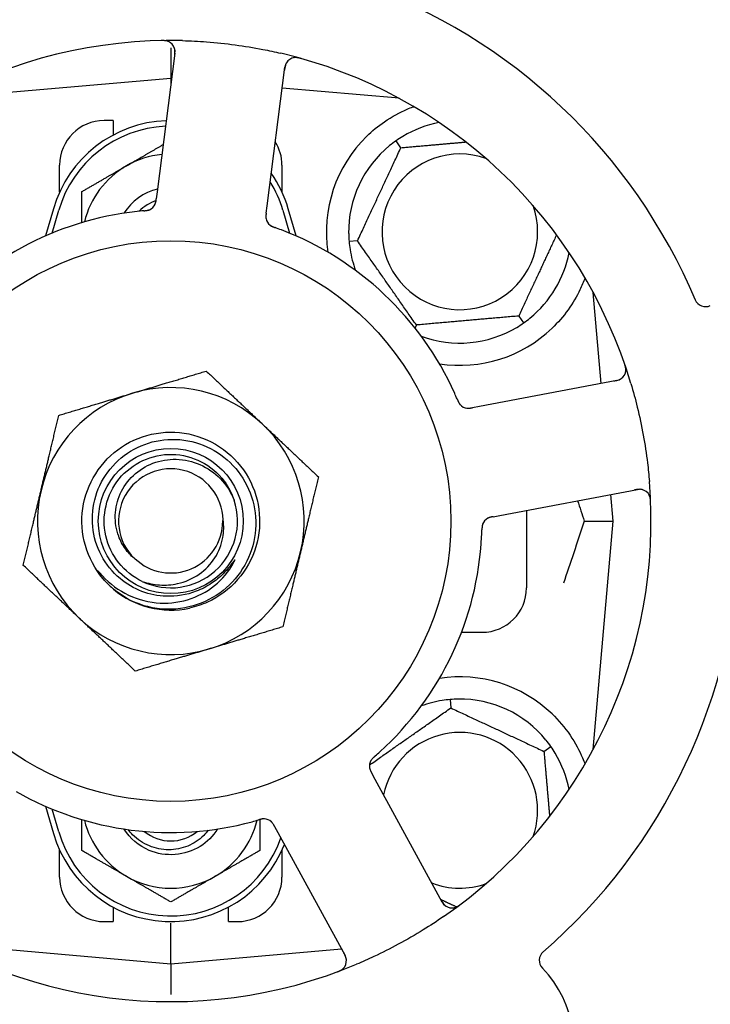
# Model space of a CAD drawing. Header units: inches. Extents: x 18 to 846, y -44 to 561.
# Tile 23 of 256: x 84.09 to 86.03, y 157.18 to 159.94. Entities that reach past the tile are written whole.
import ezdxf

# ---------------------------------------------------------------- set-up
doc = ezdxf.new("R2010")
doc.units = ezdxf.units.IN
doc.header["$LTSCALE"] = 24
doc.header["$MEASUREMENT"] = 0
doc.layers.add('Dimension (ANSI)', color=7, linetype='Continuous', lineweight=25)
doc.layers.add('Visible (ANSI)', color=7, linetype='Continuous', lineweight=30)
doc.styles.add('Note Text (ANSI)', font='tahoma.ttf')
doc.dimstyles.new('SB Fraction-16 (ANSI)', dxfattribs={"dimscale": 24, "dimtxt": 0.125, "dimasz": 0.098425, "dimexe": 0.125, "dimexo": 0.0625, "dimgap": 0.031496, "dimtad": 0, "dimtih": 1, "dimtoh": 1, "dimdec": 4, "dimrnd": 1e-08, "dimzin": 0, "dimdsep": 46, "dimlunit": 5, "dimtxsty": 'Note Text (ANSI)', "dimcen": 0.09, "dimdle": 0.393701, "dimclrd": 256, "dimclre": 256, "dimclrt": 256, "dimadec": 0, "dimazin": 3, "dimtfac": 0.96, "dimtofl": 0, "dimtmove": 0, "dimatfit": 3, "dimfxl": 1, "dimfrac": 2, "dimtolj": 1, "dimtzin": 12, "dimlwd": -1, "dimlwe": -1, "dimarcsym": 0})

# ---------------------------------------------------------------- blocks, each defined once
blk = doc.blocks.new('*D15')
at = {"layer": 'Defpoints', "color": 0, "transparency": 16777216}
for p in [(121.8191, 380.5815), (46.5863, 92.8698), (88.6941, 92.8698)]:
    blk.add_point(p, dxfattribs=at)
at = {"layer": 'Dimension (ANSI)', "transparency": 16777216}
for p, q in [((120.3191, 380.5815), (43.5863, 380.5815)), ((46.5863, 378.2193), (46.5863, 242.3754)), ((46.5863, 95.232), (46.5863, 237.0759)), ((87.1941, 92.8698), (43.5863, 92.8698))]:
    blk.add_line(p, q, dxfattribs=at)
for points in [[(46.1926, 378.2193), (46.98, 378.2193), (46.5863, 380.5815)], [(46.1926, 95.232), (46.98, 95.232), (46.5863, 92.8698)]]:
    blk.add_solid(points, dxfattribs=at)
at = {"layer": 'Dimension (ANSI)', "transparency": 16777216, "insert": (37.4463, 241.6195), "char_height": 3, "attachment_point": 1, "style": 'Note Text (ANSI)'}
blk.add_mtext('\\A1;287 11/16', dxfattribs=at)

msp = doc.modelspace()

# ---------------------------------------------------------------- linework, layer by layer
at = {"layer": 'Visible (ANSI)'}
for p, q in [((84.52663, 159.85004), (84.47658, 159.46023)), ((84.51486, 159.86515), (84.51486, 159.77916)), ((84.78554, 159.42056), (84.83559, 159.81037)), ((84.51486, 159.77916), (83.87288, 159.72299)), ((84.51486, 159.77916), (84.51486, 159.7584)), ((84.5175, 159.77893), (84.51486, 159.77916)), ((85.15685, 159.72299), (84.82807, 159.75176)), ((85.15361, 159.72474), (85.15361, 159.72328)), ((84.35236, 159.66041), (84.32736, 159.66041)), ((84.35236, 159.66041), (84.35236, 159.61957)), ((85.16178, 159.58438), (85.14812, 159.60389)), ((84.20236, 159.45986), (84.20236, 159.53541)), ((84.82736, 159.53541), (84.82736, 159.45986)), ((84.47658, 159.46023), (84.47404, 159.44049)), ((84.18486, 159.41291), (84.16253, 159.33634)), ((84.18111, 159.34426), (84.19986, 159.40853)), ((84.78301, 159.40085), (84.78554, 159.42056)), ((84.82986, 159.40853), (84.84861, 159.34426)), ((84.86719, 159.33634), (84.84486, 159.41291)), ((85.03978, 159.32275), (85.01605, 159.32067)), ((85.72478, 158.92216), (85.70244, 159.17739)), ((85.49294, 159.11144), (85.5066, 159.09192)), ((85.20536, 159.08628), (85.20143, 159.07785)), ((85.76878, 158.93046), (85.38259, 158.8576)), ((85.38259, 158.8576), (85.36303, 158.85392)), ((85.44033, 158.5515), (85.82653, 158.62436)), ((85.75861, 158.53541), (85.75206, 158.61031)), ((85.42081, 158.54782), (85.44033, 158.5515)), ((85.51486, 158.56556), (85.51486, 158.34791)), ((85.67714, 158.53541), (85.75861, 158.53541)), ((85.70244, 157.89342), (85.75861, 158.53541)), ((85.33215, 158.22291), (85.38986, 158.22291)), ((85.30013, 158.03422), (85.3022, 158.01049)), ((85.56383, 157.88849), (85.58335, 157.90215)), ((85.08943, 157.80972), (85.07988, 157.82717)), ((85.27806, 157.46493), (85.08943, 157.80972)), ((84.16253, 157.73448), (84.18486, 157.65791)), ((84.19986, 157.66228), (84.18111, 157.72656)), ((84.80662, 157.67764), (84.81616, 157.66021)), ((84.81616, 157.66021), (85.00479, 157.31542)), ((84.20236, 157.53541), (84.20236, 157.61095)), ((84.82736, 157.61095), (84.82736, 157.53541)), ((84.35236, 157.45124), (84.35236, 157.41041)), ((84.67736, 157.41041), (84.67736, 157.45124)), ((84.32736, 157.41041), (84.35236, 157.41041)), ((84.67736, 157.41041), (84.70236, 157.41041)), ((84.51486, 157.29166), (84.51486, 157.40624)), ((83.87288, 157.34783), (84.51486, 157.29166)), ((84.51486, 157.29166), (84.99482, 157.33365)), ((84.51486, 157.29166), (84.51486, 157.20567))]:
    msp.add_line(p, q, dxfattribs=at)
for radius in [0.7875, 0.20385]:
    msp.add_circle((84.51486, 158.53541), radius, dxfattribs=at)
for centre, radius, start, end in [((84.51486, 158.53541), 1.6, 94.81714, 142.5497), ((84.51486, 158.53541), 1.6, 22.81714, 70.5497), ((84.51486, 158.53541), 1.35, 88.62287, 148.74397), ((84.49563, 159.85402), 0.03125, 352.68342, 90.83549), ((84.51486, 158.53541), 1.35, 16.62287, 76.74397), ((84.86659, 159.80639), 0.03125, 74.53135, 172.68342), ((84.51486, 159.31666), 0.34375, 92.10255, 163.7398), ((84.32736, 159.53541), 0.125, 90, 180), ((85.32736, 159.34791), 0.3125, 100.71622, 120.84193), ((84.51486, 159.31666), 0.32812, 92.55546, 163.7398), ((84.70236, 159.53541), 0.125, 0, 31.69426), ((85.32736, 159.34791), 0.375, 134.27762, 188.78707), ((85.32736, 159.34791), 0.3125, 129.15807, 180.84193), ((85.32736, 159.34791), 0.21875, 70.34111, 19.65889), ((84.51486, 159.31666), 0.25, 95.68783, 120), ((84.51486, 159.31666), 0.25, 120, 166.26096), ((84.51486, 159.31666), 0.34375, 16.2602, 34.73634), ((84.51486, 159.31666), 0.32812, 16.2602, 31.61609), ((84.51486, 159.31666), 0.15607, 103.81163, 147.53073), ((84.51486, 159.31666), 0.126, 109.2275, 134.92348), ((84.51486, 158.53541), 0.875, 96.19111, 141.17573), ((84.44231, 159.43875), 0.03125, 293.46904, 335.46837), ((84.81327, 159.39112), 0.03125, 190.67765, 232.13682), ((84.51486, 158.53541), 0.875, 24.19111, 69.17573), ((85.32736, 159.34791), 0.3125, 189.15807, 200.27972), ((85.32736, 159.34791), 0.3125, 309.15807, 349.28378), ((86.01805, 159.16897), 0.03125, 202.85452, 295.80207), ((85.32736, 159.34791), 0.3125, 249.72028, 300.84193), ((85.32736, 159.34791), 0.375, 261.21293, 313.75453), ((85.76299, 158.96117), 0.03125, 280.68342, 18.83549), ((84.51486, 158.53541), 0.375, 46.68342, 106.68342), ((84.51486, 158.53541), 0.375, 106.68342, 166.68342), ((85.35157, 158.88355), 0.03125, 221.46904, 263.46837), ((84.51486, 158.53541), 0.375, 346.68342, 46.68342), ((84.51486, 158.53541), 0.14696, 1.25861, 225.29572), ((84.51486, 158.53541), 1.35, 304.62287, 4.74397), ((84.51486, 158.53541), 0.375, 166.68342, 226.68342), ((85.83232, 158.59365), 0.03125, 2.53135, 100.68342), ((84.51486, 158.53541), 0.1875, 244.71096, 18.15663), ((85.4209, 158.51604), 0.03125, 118.67765, 160.13682), ((84.51486, 158.53541), 0.14583, 226.55117, 0.00317), ((84.51486, 158.53541), 0.875, 312.19111, 357.17573), ((84.51486, 158.53541), 1.6, 310.81714, 358.5497), ((84.51486, 158.53541), 0.375, 286.68342, 346.68342), ((84.51486, 158.53541), 0.25, 226.19222, 229.96044), ((84.51486, 158.53541), 0.25, 229.96044, 282.10596), ((85.38986, 158.34791), 0.125, 270, 0), ((84.51486, 158.53541), 0.375, 226.68342, 286.68342), ((85.32736, 157.72291), 0.375, 46.24547, 98.78707), ((85.32736, 157.72291), 0.3125, 99.15807, 110.27972), ((85.32736, 157.72291), 0.3125, 39.15807, 90.84193), ((85.32736, 157.72291), 0.21875, 340.34111, 168.47873), ((85.32736, 157.72291), 0.3125, 10.71622, 30.84193), ((85.10453, 157.84723), 0.03125, 149.46904, 191.46837), ((84.51486, 158.53541), 0.875, 240.19111, 285.17573), ((84.51486, 157.75416), 0.25, 193.73904, 240), ((84.51486, 157.75416), 0.25, 300, 346.26096), ((84.77642, 157.66772), 0.03125, 46.67765, 88.13682), ((84.51486, 157.75416), 0.34375, 196.2602, 338.3076), ((84.51486, 157.75416), 0.32812, 196.2602, 340.60541), ((84.51486, 157.75416), 0.11727, 230.56429, 309.43571), ((84.32736, 157.53541), 0.125, 180, 270), ((84.51486, 157.75416), 0.25, 240, 300), ((84.70236, 157.53541), 0.125, 270, 0), ((85.32736, 157.72291), 0.21875, 248.88811, 289.65889), ((85.30548, 157.47993), 0.03125, 208.68342, 306.83549), ((84.51486, 158.53541), 1.35, 232.62287, 292.74397), ((84.97737, 157.30043), 0.03125, 290.53135, 28.68342), ((85.58193, 157.30158), 0.03125, 130.85452, 223.80207), ((85.32481, 157.05499), 0.325, 193.56477, 43.80207)]:
    msp.add_arc(centre, radius, start, end, dxfattribs=at)
for points, knots in [([(84.50881, 159.88235), (84.50855, 159.88247), (84.50822, 159.88261), (84.5071, 159.88306), (84.50622, 159.88336), (84.5042, 159.88394), (84.50297, 159.88423), (84.5008, 159.88458), (84.50011, 159.88468), (84.49836, 159.88489), (84.49726, 159.88498), (84.49493, 159.88513), (84.49367, 159.88517), (84.49171, 159.88519), (84.49097, 159.88519), (84.48951, 159.88517), (84.48881, 159.88516), (84.48809, 159.88514)], [0.051298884, 0.051298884, 0.051298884, 0.051298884, 0.057269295, 0.057269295, 0.06978556, 0.06978556, 0.08363266, 0.08363266, 0.08945843, 0.08945843, 0.097820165, 0.097820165, 0.107290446, 0.107290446, 0.113094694, 0.113094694, 0.118968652, 0.118968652, 0.118968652, 0.118968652]), ([(84.54731, 159.88502), (84.57023, 159.88447), (84.59299, 159.88334), (84.64233, 159.87964), (84.6692, 159.87683), (84.72215, 159.86966), (84.74793, 159.8654), (84.79052, 159.85708), (84.80748, 159.85343), (84.82442, 159.84944)], [-0.73118965, -0.73118965, -0.73118965, -0.73118965, -0.55244576, -0.55244576, -0.34137939, -0.34137939, -0.13566771, -0.13566771, 0, 0, 0, 0]), ([(84.52559, 159.842), (84.52571, 159.84293), (84.52584, 159.84387), (84.52627, 159.84753), (84.52651, 159.85025), (84.52662, 159.8548), (84.52654, 159.85674), (84.52619, 159.85992), (84.52592, 159.86134), (84.52536, 159.86355), (84.5251, 159.86437), (84.5248, 159.86522), (84.52474, 159.86539), (84.52468, 159.86555)], [0, 0, 0, 0, 0.007248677, 0.007248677, 0.028564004, 0.028564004, 0.047482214, 0.047482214, 0.065361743, 0.065361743, 0.076705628, 0.076705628, 0.079955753, 0.079955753, 0.079955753, 0.079955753]), ([(84.84134, 159.82481), (84.84117, 159.82457), (84.84097, 159.82426), (84.83999, 159.82276), (84.83915, 159.82121), (84.8379, 159.8183), (84.83739, 159.81687), (84.83633, 159.81315), (84.83581, 159.81075), (84.83523, 159.80724), (84.83507, 159.8062), (84.8348, 159.80422), (84.83468, 159.80326), (84.83456, 159.80231)], [0.058736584, 0.058736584, 0.058736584, 0.058736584, 0.064782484, 0.064782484, 0.086145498, 0.086145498, 0.103238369, 0.103238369, 0.123434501, 0.123434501, 0.131598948, 0.131598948, 0.13893919, 0.13893919, 0.13893919, 0.13893919]), ([(84.88173, 159.8346), (84.88112, 159.83477), (84.88053, 159.83494), (84.87891, 159.83539), (84.87787, 159.83566), (84.87593, 159.83613), (84.87503, 159.83633), (84.8727, 159.83679), (84.87125, 159.83703), (84.86872, 159.83734), (84.86759, 159.83742), (84.86566, 159.8375), (84.86483, 159.83749), (84.86318, 159.83742), (84.86238, 159.83734), (84.86149, 159.83722), (84.8613, 159.83719), (84.86114, 159.83716)], [0, 0, 0, 0, 0.005149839, 0.005149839, 0.013554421, 0.013554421, 0.020527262, 0.020527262, 0.031641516, 0.031641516, 0.041623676, 0.041623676, 0.051235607, 0.051235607, 0.06373445, 0.06373445, 0.067355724, 0.067355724, 0.067355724, 0.067355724]), ([(85.06556, 159.6164), (85.0807, 159.63116), (85.09765, 159.64508), (85.13666, 159.67185), (85.15907, 159.68375), (85.1848, 159.6948), (85.19051, 159.6971), (85.19626, 159.69925)], [0.55181372, 0.55181372, 0.55181372, 0.55181372, 0.71000954, 0.71000954, 0.90366002, 0.90366002, 0.95550669, 0.95550669, 0.95550669, 0.95550669]), ([(84.47019, 159.42462), (84.47023, 159.4247), (84.47027, 159.4248), (84.4704, 159.42507), (84.4705, 159.42527), (84.47091, 159.42619), (84.47126, 159.42706), (84.47199, 159.42921), (84.47237, 159.43058), (84.473, 159.43344), (84.47326, 159.43493), (84.47359, 159.43708), (84.47368, 159.43776), (84.47382, 159.43878), (84.47387, 159.43912), (84.47395, 159.43979), (84.474, 159.44012), (84.47404, 159.44045)], [0.038929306, 0.038929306, 0.038929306, 0.038929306, 0.040726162, 0.040726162, 0.043941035, 0.043941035, 0.054249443, 0.054249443, 0.066768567, 0.066768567, 0.078206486, 0.078206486, 0.083402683, 0.083402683, 0.086046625, 0.086046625, 0.088630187, 0.088630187, 0.088630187, 0.088630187]), ([(84.47055, 159.42535), (84.47055, 159.42535), (84.47055, 159.42536), (84.47058, 159.42542), (84.47067, 159.42562), (84.47096, 159.42625), (84.47116, 159.42675), (84.4716, 159.42789), (84.47182, 159.42852), (84.47206, 159.42934), (84.47213, 159.42955), (84.47255, 159.43108), (84.47294, 159.43287), (84.47341, 159.43578), (84.47353, 159.43665), (84.47372, 159.43801), (84.47378, 159.43849), (84.47391, 159.43945), (84.47397, 159.43996), (84.47404, 159.44045)], [0.028019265, 0.028019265, 0.028019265, 0.028019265, 0.028672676, 0.028672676, 0.033062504, 0.033062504, 0.040781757, 0.040781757, 0.051074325, 0.051074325, 0.054504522, 0.054504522, 0.075062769, 0.075062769, 0.083066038, 0.083066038, 0.087153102, 0.087153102, 0.091266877, 0.091266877, 0.091266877, 0.091266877]), ([(84.43891, 159.40711), (84.43844, 159.40707), (84.43793, 159.40702), (84.43738, 159.40697), (84.4325, 159.40654), (84.42584, 159.40589), (84.4205, 159.40531)], [0.48080563, 0.48080563, 0.48080563, 0.48080563, 0.5329828, 0.5329828, 0.5329828, 1, 1, 1, 1]), ([(84.43895, 159.40711), (84.43925, 159.40714), (84.43955, 159.40716), (84.44035, 159.40723), (84.44086, 159.40728), (84.44244, 159.40743), (84.44353, 159.40755), (84.44579, 159.40783), (84.44697, 159.40801), (84.4493, 159.40843), (84.45039, 159.40868), (84.45253, 159.40925), (84.45347, 159.40958), (84.45463, 159.41004), (84.45494, 159.41017), (84.45518, 159.41027)], [0.001596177, 0.001596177, 0.001596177, 0.001596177, 0.00393777, 0.00393777, 0.007842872, 0.007842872, 0.016055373, 0.016055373, 0.025513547, 0.025513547, 0.037191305, 0.037191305, 0.054193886, 0.054193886, 0.061558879, 0.061558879, 0.061558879, 0.061558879]), ([(84.43895, 159.40711), (84.43949, 159.40716), (84.44004, 159.4072), (84.44112, 159.4073), (84.44166, 159.40735), (84.44347, 159.40753), (84.44474, 159.40767), (84.44679, 159.40795), (84.44764, 159.40809), (84.44954, 159.40845), (84.45053, 159.40868), (84.45227, 159.40916), (84.45304, 159.40942), (84.45424, 159.40987), (84.45474, 159.41007), (84.45503, 159.4102), (84.45507, 159.41022), (84.45508, 159.41022), (84.45508, 159.41022), (84.45508, 159.41022)], [0, 0, 0, 0, 0.004180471, 0.004180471, 0.008305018, 0.008305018, 0.018114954, 0.018114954, 0.025612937, 0.025612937, 0.036850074, 0.036850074, 0.047489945, 0.047489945, 0.056089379, 0.056089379, 0.058286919, 0.058286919, 0.058652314, 0.058652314, 0.058652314, 0.058652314]), ([(84.78301, 159.40085), (84.78294, 159.40033), (84.78287, 159.3998), (84.78275, 159.39877), (84.78268, 159.39827), (84.78255, 159.39714), (84.78248, 159.39652), (84.78225, 159.3943), (84.78214, 159.39288), (84.78207, 159.39064), (84.78209, 159.38966), (84.7822, 159.38791), (84.78228, 159.38714), (84.78246, 159.38588), (84.78256, 159.38532), (84.78262, 159.385), (84.78263, 159.38496), (84.78263, 159.38496), (84.78263, 159.38496), (84.78263, 159.38496)], [0, 0, 0, 0, 0.004355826, 0.004355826, 0.008687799, 0.008687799, 0.014307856, 0.014307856, 0.029588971, 0.029588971, 0.043844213, 0.043844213, 0.054171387, 0.054171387, 0.06195455, 0.06195455, 0.063871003, 0.063871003, 0.063878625, 0.063878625, 0.063878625, 0.063878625]), ([(84.783, 159.40081), (84.78297, 159.40051), (84.78293, 159.40022), (84.78272, 159.39859), (84.78256, 159.39723), (84.78228, 159.39437), (84.78218, 159.39285), (84.78213, 159.39015), (84.78217, 159.38893), (84.78235, 159.38667), (84.78252, 159.38559), (84.78269, 159.38468), (84.78272, 159.38455), (84.78274, 159.38444)], [0, 0, 0, 0, 0.002309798, 0.002309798, 0.012623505, 0.012623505, 0.02433842, 0.02433842, 0.035397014, 0.035397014, 0.047442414, 0.047442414, 0.049661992, 0.049661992, 0.049661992, 0.049661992]), ([(84.7935, 159.36692), (84.79368, 159.36678), (84.79392, 159.36659), (84.79462, 159.36607), (84.79515, 159.3657), (84.79628, 159.36497), (84.79688, 159.36461), (84.79812, 159.36393), (84.79874, 159.36362), (84.80025, 159.36289), (84.80119, 159.36247), (84.8026, 159.36188), (84.80302, 159.36171), (84.80457, 159.3611), (84.80573, 159.36066), (84.80725, 159.36011), (84.80763, 159.35998), (84.80817, 159.35978), (84.80834, 159.35972), (84.80851, 159.35967)], [0.044252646, 0.044252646, 0.044252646, 0.044252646, 0.05067159, 0.05067159, 0.061250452, 0.061250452, 0.07105005, 0.07105005, 0.078610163, 0.078610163, 0.087196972, 0.087196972, 0.090753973, 0.090753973, 0.100050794, 0.100050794, 0.103147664, 0.103147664, 0.104517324, 0.104517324, 0.104517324, 0.104517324]), ([(84.79379, 159.36668), (84.79379, 159.36668), (84.79381, 159.36666), (84.79392, 159.36658), (84.79403, 159.36649), (84.79439, 159.36622), (84.79468, 159.36601), (84.79569, 159.3653), (84.79648, 159.3648), (84.79823, 159.36383), (84.79917, 159.36336), (84.80139, 159.36234), (84.80274, 159.36179), (84.80537, 159.36078), (84.80668, 159.36031), (84.80814, 159.35979), (84.80832, 159.35973), (84.80851, 159.35967)], [0.030853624, 0.030853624, 0.030853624, 0.030853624, 0.032941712, 0.032941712, 0.036385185, 0.036385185, 0.042347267, 0.042347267, 0.055267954, 0.055267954, 0.065838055, 0.065838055, 0.077516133, 0.077516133, 0.087897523, 0.087897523, 0.089364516, 0.089364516, 0.089364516, 0.089364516]), ([(85.67919, 159.21854), (85.67504, 159.20724), (85.67021, 159.19553), (85.65649, 159.16713), (85.64527, 159.14766), (85.61844, 159.11039), (85.60289, 159.09254), (85.5867, 159.07704)], [1.39089206, 1.39089206, 1.39089206, 1.39089206, 1.4959744, 1.4959744, 1.66977331, 1.66977331, 1.84048199, 1.84048199, 1.84048199, 1.84048199]), ([(85.79401, 158.95739), (85.79404, 158.95768), (85.79407, 158.95804), (85.79415, 158.95924), (85.79417, 158.96017), (85.7941, 158.96227), (85.79399, 158.96353), (85.79366, 158.9657), (85.79354, 158.96639), (85.79319, 158.96812), (85.79294, 158.96919), (85.79236, 158.97145), (85.79201, 158.97266), (85.79142, 158.97454), (85.79119, 158.97524), (85.79073, 158.97661), (85.7905, 158.97728), (85.79026, 158.97797)], [0.051298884, 0.051298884, 0.051298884, 0.051298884, 0.057269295, 0.057269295, 0.069785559, 0.069785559, 0.08363266, 0.08363266, 0.08945843, 0.08945843, 0.097820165, 0.097820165, 0.107290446, 0.107290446, 0.113094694, 0.113094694, 0.118968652, 0.118968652, 0.118968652, 0.118968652]), ([(85.76082, 158.92896), (85.76174, 158.92913), (85.76268, 158.92931), (85.76629, 158.93002), (85.76895, 158.93063), (85.77331, 158.93194), (85.77513, 158.93262), (85.77805, 158.93393), (85.77932, 158.93462), (85.78124, 158.93585), (85.78194, 158.93634), (85.78266, 158.93689), (85.7828, 158.93701), (85.78293, 158.93711)], [0, 0, 0, 0, 0.007248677, 0.007248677, 0.028564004, 0.028564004, 0.047482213, 0.047482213, 0.065361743, 0.065361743, 0.076705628, 0.076705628, 0.079955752, 0.079955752, 0.079955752, 0.079955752]), ([(85.80844, 158.9216), (85.815, 158.89964), (85.82096, 158.87763), (85.8327, 158.82957), (85.83832, 158.80315), (85.84787, 158.75057), (85.85177, 158.72474), (85.85703, 158.68166), (85.8588, 158.6644), (85.86024, 158.64706)], [-0.73118965, -0.73118965, -0.73118965, -0.73118965, -0.55244576, -0.55244576, -0.34137939, -0.34137939, -0.13566771, -0.13566771, 0, 0, 0, 0]), ([(85.32043, 158.87701), (85.32024, 158.87745), (85.32004, 158.87792), (85.31982, 158.87843), (85.3179, 158.88293), (85.31523, 158.88906), (85.31302, 158.89397)], [0.48080563, 0.48080563, 0.48080563, 0.48080563, 0.5329828, 0.5329828, 0.5329828, 1, 1, 1, 1]), ([(85.32044, 158.87698), (85.32056, 158.8767), (85.32067, 158.87642), (85.32099, 158.87568), (85.32119, 158.87521), (85.32182, 158.87376), (85.32227, 158.87276), (85.32324, 158.8707), (85.32378, 158.86962), (85.32489, 158.86754), (85.32547, 158.86658), (85.32668, 158.86472), (85.32728, 158.86393), (85.32807, 158.86297), (85.32829, 158.86271), (85.32846, 158.86252)], [0.001596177, 0.001596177, 0.001596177, 0.001596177, 0.00393777, 0.00393777, 0.007842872, 0.007842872, 0.016055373, 0.016055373, 0.025513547, 0.025513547, 0.037191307, 0.037191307, 0.054193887, 0.054193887, 0.061558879, 0.061558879, 0.061558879, 0.061558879]), ([(85.32044, 158.87698), (85.32065, 158.87647), (85.32087, 158.87597), (85.32129, 158.87497), (85.32151, 158.87447), (85.32223, 158.8728), (85.32276, 158.87164), (85.32367, 158.86978), (85.32406, 158.86902), (85.32499, 158.86731), (85.32551, 158.86645), (85.32651, 158.86495), (85.32699, 158.86429), (85.32779, 158.86329), (85.32814, 158.86288), (85.32835, 158.86264), (85.32838, 158.86261), (85.32839, 158.8626), (85.32839, 158.8626), (85.32839, 158.8626)], [0, 0, 0, 0, 0.004180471, 0.004180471, 0.008305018, 0.008305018, 0.018114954, 0.018114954, 0.025612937, 0.025612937, 0.036850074, 0.036850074, 0.047489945, 0.047489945, 0.056089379, 0.056089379, 0.058286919, 0.058286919, 0.058652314, 0.058652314, 0.058652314, 0.058652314]), ([(85.34675, 158.85268), (85.34684, 158.85267), (85.34694, 158.85265), (85.34724, 158.85261), (85.34746, 158.85258), (85.34846, 158.85248), (85.3494, 158.85241), (85.35166, 158.85238), (85.35309, 158.85244), (85.356, 158.85273), (85.3575, 158.85294), (85.35965, 158.85329), (85.36033, 158.85341), (85.36133, 158.8536), (85.36167, 158.85366), (85.36234, 158.85378), (85.36266, 158.85385), (85.36299, 158.85391)], [0.038929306, 0.038929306, 0.038929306, 0.038929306, 0.040726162, 0.040726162, 0.043941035, 0.043941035, 0.054249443, 0.054249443, 0.066768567, 0.066768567, 0.078206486, 0.078206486, 0.083402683, 0.083402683, 0.086046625, 0.086046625, 0.088630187, 0.088630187, 0.088630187, 0.088630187]), ([(85.34755, 158.85256), (85.34755, 158.85256), (85.34756, 158.85256), (85.34763, 158.85255), (85.34785, 158.85252), (85.34854, 158.85245), (85.34908, 158.85241), (85.3503, 158.85234), (85.35096, 158.85234), (85.35182, 158.85235), (85.35203, 158.85236), (85.35362, 158.85242), (85.35544, 158.85261), (85.35836, 158.85306), (85.35922, 158.85321), (85.36058, 158.85346), (85.36105, 158.85354), (85.362, 158.85372), (85.3625, 158.85382), (85.36299, 158.85391)], [0.028019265, 0.028019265, 0.028019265, 0.028019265, 0.028672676, 0.028672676, 0.033062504, 0.033062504, 0.040781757, 0.040781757, 0.051074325, 0.051074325, 0.054504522, 0.054504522, 0.075062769, 0.075062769, 0.083066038, 0.083066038, 0.087153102, 0.087153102, 0.091266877, 0.091266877, 0.091266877, 0.091266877]), ([(84.3418, 158.35499), (84.29114, 158.40359), (84.26248, 158.4743), (84.26503, 158.54446), (84.26757, 158.61459), (84.30124, 158.68303), (84.35526, 158.72783), (84.40925, 158.77262), (84.48271, 158.79307), (84.55208, 158.78262), (84.62307, 158.77193), (84.68856, 158.72901), (84.72669, 158.66818), (84.76442, 158.60798), (84.77473, 158.5313), (84.75423, 158.46327), (84.73375, 158.39532), (84.68288, 158.33715), (84.61826, 158.30779), (84.60194, 158.30038), (84.58481, 158.29484), (84.56728, 158.29116)], [5.2445607, 5.2445607, 5.2445607, 5.2445607, 6.086966, 6.086966, 6.086966, 6.9291128, 6.9291128, 6.9291128, 7.7710085, 7.7710085, 7.7710085, 8.6324711, 8.6324711, 8.6324711, 9.4850832, 9.4850832, 9.4850832, 10.3367446, 10.3367446, 10.3367446, 10.5518672, 10.5518672, 10.5518672, 10.5518672]), ([(84.50208, 158.32417), (84.47859, 158.32495), (84.4554, 158.32963), (84.41129, 158.34643), (84.39069, 158.3585), (84.35081, 158.39174), (84.33291, 158.41387), (84.3064, 158.46401), (84.29816, 158.49157), (84.29262, 158.5486), (84.29549, 158.57753), (84.31219, 158.63295), (84.32597, 158.65888), (84.36285, 158.70427), (84.38567, 158.72322), (84.43754, 158.75148), (84.46613, 158.76043), (84.52544, 158.76694), (84.55558, 158.76434), (84.61348, 158.74768), (84.64065, 158.73368), (84.68834, 158.69592), (84.70835, 158.67243), (84.73842, 158.61886), (84.7481, 158.58925), (84.75565, 158.52769), (84.75334, 158.49633), (84.73679, 158.43594), (84.72261, 158.40754), (84.68401, 158.3575), (84.65988, 158.33641), (84.60466, 158.30448), (84.57404, 158.29404), (84.54229, 158.28974)], [-3.5801326, -3.5801326, -3.5801326, -3.5801326, -3.4004535, -3.4004535, -3.2191752, -3.2191752, -3.0035583, -3.0035583, -2.7857358, -2.7857358, -2.5657084, -2.5657084, -2.3434763, -2.3434763, -2.1190401, -2.1190401, -1.8924003, -1.8924003, -1.6635571, -1.6635571, -1.4325112, -1.4325112, -1.1992628, -1.1992628, -0.9638125, -0.9638125, -0.7261606, -0.7261606, -0.4863077, -0.4863077, -0.244254, -0.244254, 0, 0, 0, 0]), ([(84.43476, 158.36588), (84.38348, 158.39011), (84.34444, 158.43882), (84.33196, 158.49415), (84.31948, 158.54948), (84.33382, 158.61022), (84.36973, 158.65413), (84.40557, 158.69794), (84.46211, 158.72403), (84.5187, 158.72287), (84.57539, 158.72171), (84.63091, 158.69322), (84.66491, 158.64784), (84.67714, 158.63153), (84.68648, 158.61316), (84.69276, 158.59378)], [5.153766, 5.153766, 5.153766, 5.153766, 6.061332, 6.061332, 6.061332, 6.968806, 6.968806, 6.968806, 7.8744508, 7.8744508, 7.8744508, 8.7817425, 8.7817425, 8.7817425, 9.107885, 9.107885, 9.107885, 9.107885]), ([(84.41148, 158.43096), (84.4023, 158.43876), (84.39411, 158.44766), (84.37927, 158.46834), (84.37296, 158.48022), (84.36126, 158.51166), (84.35804, 158.53175), (84.35943, 158.57261), (84.36423, 158.59297), (84.38152, 158.63126), (84.39404, 158.64873), (84.42542, 158.67834), (84.44413, 158.69004), (84.48548, 158.70589), (84.50779, 158.7097), (84.5532, 158.70861), (84.57584, 158.70351), (84.61846, 158.68479), (84.63793, 158.67114), (84.67102, 158.63679), (84.68415, 158.61628), (84.69303, 158.59384)], [-1.5503297, -1.5503297, -1.5503297, -1.5503297, -1.4577971, -1.4577971, -1.3550285, -1.3550285, -1.200467, -1.200467, -1.0416694, -1.0416694, -0.8786368, -0.8786368, -0.7113708, -0.7113708, -0.5398726, -0.5398726, -0.3641439, -0.3641439, -0.1841858, -0.1841858, 0, 0, 0, 0]), ([(85.84204, 158.62335), (85.84176, 158.62344), (85.84141, 158.62354), (85.83967, 158.624), (85.83795, 158.62433), (85.83479, 158.62461), (85.83327, 158.62466), (85.8294, 158.62452), (85.82696, 158.62427), (85.82344, 158.62374), (85.82241, 158.62357), (85.82043, 158.62321), (85.81949, 158.62303), (85.81855, 158.62286)], [0.058736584, 0.058736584, 0.058736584, 0.058736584, 0.064782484, 0.064782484, 0.086145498, 0.086145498, 0.103238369, 0.103238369, 0.123434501, 0.123434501, 0.131598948, 0.131598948, 0.13893919, 0.13893919, 0.13893919, 0.13893919]), ([(85.86384, 158.58797), (85.86381, 158.5886), (85.86379, 158.58922), (85.86371, 158.59089), (85.86365, 158.59197), (85.86349, 158.59396), (85.86341, 158.59488), (85.86313, 158.59723), (85.86291, 158.59868), (85.86242, 158.60119), (85.86215, 158.60229), (85.86162, 158.60414), (85.86136, 158.60493), (85.86078, 158.60649), (85.86046, 158.60722), (85.86007, 158.60803), (85.85998, 158.6082), (85.85991, 158.60834)], [0, 0, 0, 0, 0.005149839, 0.005149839, 0.013554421, 0.013554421, 0.020527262, 0.020527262, 0.031641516, 0.031641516, 0.041623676, 0.041623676, 0.051235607, 0.051235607, 0.06373445, 0.06373445, 0.067355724, 0.067355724, 0.067355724, 0.067355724]), ([(85.42076, 158.54781), (85.42047, 158.54776), (85.42018, 158.5477), (85.41857, 158.5474), (85.41722, 158.54713), (85.41442, 158.54651), (85.41294, 158.54614), (85.41036, 158.54535), (85.40921, 158.54494), (85.40711, 158.54406), (85.40614, 158.54357), (85.40533, 158.54313), (85.40522, 158.54306), (85.40512, 158.54301)], [0, 0, 0, 0, 0.002309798, 0.002309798, 0.012623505, 0.012623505, 0.02433842, 0.02433842, 0.035397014, 0.035397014, 0.047442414, 0.047442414, 0.049661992, 0.049661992, 0.049661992, 0.049661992]), ([(85.4208, 158.54782), (85.42029, 158.54772), (85.41976, 158.54762), (85.41875, 158.54743), (85.41825, 158.54733), (85.41714, 158.54711), (85.41652, 158.54699), (85.41434, 158.54652), (85.41296, 158.54618), (85.41081, 158.54556), (85.40988, 158.54524), (85.40825, 158.54459), (85.40754, 158.54428), (85.4064, 158.54372), (85.4059, 158.54345), (85.40561, 158.54329), (85.40558, 158.54327), (85.40558, 158.54327), (85.40558, 158.54327), (85.40558, 158.54327)], [0, 0, 0, 0, 0.004355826, 0.004355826, 0.008687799, 0.008687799, 0.014307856, 0.014307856, 0.029588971, 0.029588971, 0.043844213, 0.043844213, 0.054171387, 0.054171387, 0.06195455, 0.06195455, 0.063871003, 0.063871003, 0.063878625, 0.063878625, 0.063878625, 0.063878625]), ([(84.43476, 158.36588), (84.45049, 158.3604), (84.46688, 158.35704), (84.50026, 158.3549), (84.51709, 158.35616), (84.55544, 158.36466), (84.57624, 158.37369), (84.61226, 158.39884), (84.62734, 158.4144), (84.64995, 158.4497), (84.65758, 158.4689), (84.66415, 158.50544), (84.66438, 158.52222), (84.66178, 158.53864)], [-0.89666376, -0.89666376, -0.89666376, -0.89666376, -0.7697294, -0.7697294, -0.64162523, -0.64162523, -0.47009117, -0.47009117, -0.30597672, -0.30597672, -0.14928046, -0.14928046, -0.02134877, -0.02134877, -0.02134877, -0.02134877]), ([(85.39178, 158.52736), (85.3917, 158.52714), (85.39159, 158.52686), (85.39131, 158.52603), (85.39113, 158.52542), (85.39079, 158.52411), (85.39063, 158.52343), (85.39037, 158.52204), (85.39026, 158.52136), (85.39003, 158.51969), (85.38992, 158.51867), (85.3898, 158.51715), (85.38977, 158.51669), (85.38966, 158.51503), (85.38961, 158.51379), (85.38956, 158.51218), (85.38954, 158.51177), (85.38953, 158.5112), (85.38952, 158.51102), (85.38952, 158.51085)], [0.044252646, 0.044252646, 0.044252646, 0.044252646, 0.05067159, 0.05067159, 0.061250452, 0.061250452, 0.07105005, 0.07105005, 0.078610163, 0.078610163, 0.087196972, 0.087196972, 0.090753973, 0.090753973, 0.100050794, 0.100050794, 0.103147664, 0.103147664, 0.104517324, 0.104517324, 0.104517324, 0.104517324]), ([(85.39164, 158.52701), (85.39164, 158.52701), (85.39163, 158.52698), (85.39158, 158.52686), (85.39154, 158.52672), (85.39139, 158.5263), (85.39128, 158.52595), (85.39092, 158.52478), (85.39069, 158.52387), (85.3903, 158.5219), (85.39014, 158.52087), (85.38986, 158.51844), (85.38975, 158.51699), (85.38961, 158.51417), (85.38957, 158.51278), (85.38953, 158.51123), (85.38952, 158.51104), (85.38952, 158.51085)], [0.030853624, 0.030853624, 0.030853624, 0.030853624, 0.032941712, 0.032941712, 0.036385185, 0.036385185, 0.042347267, 0.042347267, 0.055267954, 0.055267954, 0.065838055, 0.065838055, 0.077516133, 0.077516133, 0.087897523, 0.087897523, 0.089364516, 0.089364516, 0.089364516, 0.089364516]), ([(84.31505, 158.38987), (84.33488, 158.36652), (84.35888, 158.34708), (84.41309, 158.31817), (84.44284, 158.30905), (84.50325, 158.30303), (84.53328, 158.30583), (84.58965, 158.32273), (84.61552, 158.33632), (84.65976, 158.37223), (84.6779, 158.39393), (84.69128, 158.41853)], [-1.1317323, -1.1317323, -1.1317323, -1.1317323, -0.8984595, -0.8984595, -0.6634575, -0.6634575, -0.435379, -0.435379, -0.2142259, -0.2142259, 0, 0, 0, 0]), ([(84.69128, 158.41853), (84.69208, 158.42001), (84.69294, 158.42167), (84.69391, 158.42378), (84.69433, 158.42475), (84.69457, 158.42556), (84.69461, 158.42573), (84.69463, 158.42591), (84.69463, 158.42596), (84.69462, 158.42602), (84.69461, 158.42605), (84.69459, 158.42608), (84.69458, 158.42609), (84.69455, 158.4261), (84.69454, 158.42611), (84.6945, 158.42611), (84.69447, 158.4261), (84.6944, 158.42607), (84.69435, 158.42604), (84.69416, 158.42589), (84.69397, 158.42571), (84.69311, 158.42475), (84.69215, 158.42346), (84.68641, 158.41568), (84.67692, 158.402), (84.66172, 158.38697)], [-0.32002064, -0.32002064, -0.32002064, -0.32002064, -0.25037654, -0.25037654, -0.22022079, -0.22022079, -0.21319305, -0.21319305, -0.21059304, -0.21059304, -0.20923641, -0.20923641, -0.20821255, -0.20821255, -0.20712521, -0.20712521, -0.2055378, -0.2055378, -0.20262718, -0.20262718, -0.19315319, -0.19315319, -0.1629071, -0.1629071, 0, 0, 0, 0]), ([(84.3418, 158.35499), (84.33397, 158.36254), (84.32661, 158.37068), (84.31459, 158.38623), (84.31091, 158.39199), (84.30908, 158.39536), (84.30875, 158.396), (84.30854, 158.39656), (84.3085, 158.39668), (84.30848, 158.39682), (84.30848, 158.39686), (84.30848, 158.39691), (84.30849, 158.39693), (84.3085, 158.39696), (84.30851, 158.39697), (84.30853, 158.39698), (84.30854, 158.39698), (84.30858, 158.39699), (84.30861, 158.39698), (84.30868, 158.39696), (84.30873, 158.39693), (84.30958, 158.39635), (84.31191, 158.39357), (84.31505, 158.38987)], [-0.28928031, -0.28928031, -0.28928031, -0.28928031, -0.16787143, -0.16787143, -0.06646306, -0.06646306, -0.04917499, -0.04917499, -0.04476579, -0.04476579, -0.04306859, -0.04306859, -0.04215282, -0.04215282, -0.04143605, -0.04143605, -0.040655, -0.040655, -0.03948059, -0.03948059, -0.0370912, -0.0370912, 0, 0, 0, 0]), ([(84.66172, 158.38697), (84.65181, 158.37716), (84.64104, 158.36833), (84.61587, 158.35147), (84.60129, 158.34393), (84.5592, 158.32794), (84.53071, 158.32323), (84.50208, 158.32417)], [-0.44935864, -0.44935864, -0.44935864, -0.44935864, -0.34320731, -0.34320731, -0.21838639, -0.21838639, 0, 0, 0, 0]), ([(84.54229, 158.28974), (84.52483, 158.28737), (84.50716, 158.28692), (84.47177, 158.28988), (84.45415, 158.29333), (84.40668, 158.30821), (84.37839, 158.32362), (84.35403, 158.34401)], [-0.51193076, -0.51193076, -0.51193076, -0.51193076, -0.37804019, -0.37804019, -0.24204071, -0.24204071, 0, 0, 0, 0]), ([(85.5867, 157.99377), (85.60533, 157.97594), (85.62276, 157.95536), (85.65201, 157.91242), (85.66377, 157.89004), (85.67475, 157.86426), (85.67708, 157.8583), (85.67926, 157.85233)], [0.51551539, 0.51551539, 0.51551539, 0.51551539, 0.71204276, 0.71204276, 0.91166133, 0.91166133, 0.96773016, 0.96773016, 0.96773016, 0.96773016]), ([(85.08868, 157.87483), (85.08904, 157.87515), (85.08942, 157.87548), (85.08984, 157.87584), (85.09353, 157.87906), (85.09853, 157.8835), (85.10252, 157.88711)], [0.48080563, 0.48080563, 0.48080563, 0.48080563, 0.5329828, 0.5329828, 0.5329828, 1, 1, 1, 1]), ([(85.08865, 157.87481), (85.08842, 157.87461), (85.0882, 157.87441), (85.08759, 157.87388), (85.0872, 157.87355), (85.08601, 157.8725), (85.0852, 157.87176), (85.08354, 157.87021), (85.08269, 157.86936), (85.08105, 157.86766), (85.08032, 157.86681), (85.07892, 157.86509), (85.07835, 157.86427), (85.07768, 157.86322), (85.07751, 157.86293), (85.07738, 157.86271)], [0.001596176, 0.001596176, 0.001596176, 0.001596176, 0.003937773, 0.003937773, 0.007842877, 0.007842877, 0.016055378, 0.016055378, 0.025513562, 0.025513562, 0.037191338, 0.037191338, 0.0541939, 0.0541939, 0.061558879, 0.061558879, 0.061558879, 0.061558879]), ([(85.08865, 157.87481), (85.08824, 157.87445), (85.08782, 157.87409), (85.087, 157.87338), (85.08659, 157.87302), (85.08523, 157.87181), (85.08429, 157.87095), (85.0828, 157.86951), (85.0822, 157.86891), (85.08086, 157.8675), (85.0802, 157.86673), (85.07908, 157.86532), (85.07861, 157.86466), (85.0779, 157.86359), (85.07762, 157.86313), (85.07746, 157.86286), (85.07744, 157.86282), (85.07743, 157.86281), (85.07743, 157.86281), (85.07743, 157.86281)], [0, 0, 0, 0, 0.004180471, 0.004180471, 0.008305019, 0.008305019, 0.018114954, 0.018114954, 0.025612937, 0.025612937, 0.036850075, 0.036850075, 0.047489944, 0.047489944, 0.05608938, 0.05608938, 0.05828692, 0.05828692, 0.058652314, 0.058652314, 0.058652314, 0.058652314]), ([(85.07367, 157.84228), (85.07369, 157.84219), (85.0737, 157.84209), (85.07376, 157.84179), (85.0738, 157.84157), (85.07401, 157.84059), (85.07424, 157.83968), (85.07491, 157.83751), (85.07541, 157.83617), (85.07657, 157.83349), (85.07724, 157.83213), (85.07824, 157.8302), (85.07856, 157.82959), (85.07905, 157.82869), (85.07922, 157.82839), (85.07954, 157.82779), (85.0797, 157.8275), (85.07986, 157.82721)], [0.038929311, 0.038929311, 0.038929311, 0.038929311, 0.040726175, 0.040726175, 0.043941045, 0.043941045, 0.054249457, 0.054249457, 0.066768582, 0.066768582, 0.078206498, 0.078206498, 0.083402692, 0.083402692, 0.086046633, 0.086046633, 0.088630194, 0.088630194, 0.088630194, 0.088630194]), ([(85.07381, 157.84148), (85.07381, 157.84148), (85.07381, 157.84147), (85.07382, 157.8414), (85.07386, 157.84118), (85.07401, 157.84051), (85.07413, 157.83998), (85.07445, 157.8388), (85.07465, 157.83816), (85.07493, 157.83736), (85.075, 157.83715), (85.07555, 157.83566), (85.07629, 157.83399), (85.07762, 157.83136), (85.07803, 157.83058), (85.07868, 157.82937), (85.07891, 157.82895), (85.07938, 157.82809), (85.07962, 157.82765), (85.07986, 157.82721)], [0.028019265, 0.028019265, 0.028019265, 0.028019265, 0.028672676, 0.028672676, 0.033062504, 0.033062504, 0.040781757, 0.040781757, 0.051074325, 0.051074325, 0.054504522, 0.054504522, 0.07506277, 0.07506277, 0.083066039, 0.083066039, 0.087153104, 0.087153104, 0.091266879, 0.091266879, 0.091266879, 0.091266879]), ([(84.77782, 157.69895), (84.77782, 157.69895), (84.77779, 157.69895), (84.77765, 157.69895), (84.77751, 157.69896), (84.77706, 157.69897), (84.7767, 157.69897), (84.77547, 157.69894), (84.77453, 157.69888), (84.77254, 157.69864), (84.77151, 157.69847), (84.76911, 157.69799), (84.7677, 157.69764), (84.76497, 157.69691), (84.76364, 157.69652), (84.76215, 157.69608), (84.76197, 157.69603), (84.76178, 157.69597)], [0.030853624, 0.030853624, 0.030853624, 0.030853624, 0.032941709, 0.032941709, 0.03638518, 0.03638518, 0.042347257, 0.042347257, 0.055267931, 0.055267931, 0.065838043, 0.065838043, 0.077516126, 0.077516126, 0.087897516, 0.087897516, 0.089364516, 0.089364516, 0.089364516, 0.089364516]), ([(84.77819, 157.69892), (84.77796, 157.69893), (84.77766, 157.69894), (84.77678, 157.69895), (84.77614, 157.69894), (84.7748, 157.69886), (84.77409, 157.6988), (84.77269, 157.69862), (84.77201, 157.69852), (84.77036, 157.69822), (84.76935, 157.698), (84.76787, 157.69765), (84.76742, 157.69754), (84.76581, 157.69713), (84.76461, 157.69679), (84.76306, 157.69635), (84.76267, 157.69623), (84.76212, 157.69607), (84.76195, 157.69602), (84.76178, 157.69597)], [0.044252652, 0.044252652, 0.044252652, 0.044252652, 0.050671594, 0.050671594, 0.061250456, 0.061250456, 0.071050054, 0.071050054, 0.078610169, 0.078610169, 0.087196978, 0.087196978, 0.090753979, 0.090753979, 0.100050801, 0.100050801, 0.10314767, 0.10314767, 0.10451733, 0.10451733, 0.10451733, 0.10451733]), ([(84.8066, 157.67768), (84.80645, 157.67794), (84.80631, 157.6782), (84.80552, 157.67963), (84.80486, 157.68084), (84.8034, 157.68331), (84.80259, 157.6846), (84.80104, 157.68681), (84.80029, 157.68778), (84.79881, 157.6895), (84.79804, 157.69028), (84.79737, 157.69091), (84.79728, 157.691), (84.79719, 157.69107)], [0, 0, 0, 0, 0.002309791, 0.002309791, 0.012623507, 0.012623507, 0.024338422, 0.024338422, 0.035397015, 0.035397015, 0.047442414, 0.047442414, 0.049661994, 0.049661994, 0.049661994, 0.049661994]), ([(84.80662, 157.67764), (84.80636, 157.6781), (84.80611, 157.67857), (84.80561, 157.67947), (84.80537, 157.67992), (84.80481, 157.68091), (84.8045, 157.68145), (84.80339, 157.68338), (84.80263, 157.6846), (84.80137, 157.68645), (84.80079, 157.68723), (84.79967, 157.68859), (84.79915, 157.68916), (84.79827, 157.69007), (84.79786, 157.69047), (84.79762, 157.69069), (84.79759, 157.69072), (84.79759, 157.69072), (84.79759, 157.69072), (84.79759, 157.69072)], [0, 0, 0, 0, 0.004355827, 0.004355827, 0.008687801, 0.008687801, 0.014307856, 0.014307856, 0.029588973, 0.029588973, 0.043844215, 0.043844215, 0.054171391, 0.054171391, 0.061954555, 0.061954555, 0.063871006, 0.063871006, 0.063878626, 0.063878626, 0.063878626, 0.063878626]), ([(84.64649, 157.67058), (84.63395, 157.65078), (84.61712, 157.63371), (84.59719, 157.62136), (84.55494, 157.59517), (84.49989, 157.59088), (84.45409, 157.61021), (84.42503, 157.62248), (84.40019, 157.64405), (84.38318, 157.67059)], [6.8488771, 6.8488771, 6.8488771, 6.8488771, 7.2990044, 7.2990044, 7.2990044, 8.2534333, 8.2534333, 8.2534333, 8.8590861, 8.8590861, 8.8590861, 8.8590861]), ([(84.62006, 157.66676), (84.61615, 157.66162), (84.61187, 157.65675), (84.59439, 157.63952), (84.57916, 157.62949), (84.54545, 157.61569), (84.52726, 157.61214), (84.49024, 157.61218), (84.47178, 157.61587), (84.43701, 157.6302), (84.42108, 157.64079), (84.403, 157.6587), (84.3987, 157.66357), (84.39474, 157.66869)], [-1.06231766, -1.06231766, -1.06231766, -1.06231766, -1.01273267, -1.01273267, -0.87465824, -0.87465824, -0.73438222, -0.73438222, -0.59190522, -0.59190522, -0.44722789, -0.44722789, -0.39760805, -0.39760805, -0.39760805, -0.39760805]), ([(85.27417, 157.47205), (85.27462, 157.47122), (85.27508, 157.47039), (85.27688, 157.46717), (85.27828, 157.46483), (85.28087, 157.46108), (85.28208, 157.45956), (85.28423, 157.4572), (85.28528, 157.4562), (85.28703, 157.45475), (85.28772, 157.45424), (85.28846, 157.45373), (85.28862, 157.45362), (85.28876, 157.45353)], [0, 0, 0, 0, 0.007248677, 0.007248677, 0.028564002, 0.028564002, 0.047482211, 0.047482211, 0.06536174, 0.06536174, 0.076705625, 0.076705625, 0.079955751, 0.079955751, 0.079955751, 0.079955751]), ([(85.31147, 157.44926), (85.31175, 157.44932), (85.3121, 157.4494), (85.31327, 157.4497), (85.31416, 157.44997), (85.31613, 157.45069), (85.3173, 157.45118), (85.31926, 157.45217), (85.31988, 157.4525), (85.32142, 157.45336), (85.32236, 157.45393), (85.32433, 157.45518), (85.32537, 157.45589), (85.32698, 157.45703), (85.32757, 157.45746), (85.32874, 157.45833), (85.3293, 157.45875), (85.32988, 157.45919)], [0.051298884, 0.051298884, 0.051298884, 0.051298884, 0.057269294, 0.057269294, 0.069785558, 0.069785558, 0.083632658, 0.083632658, 0.089458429, 0.089458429, 0.097820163, 0.097820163, 0.107290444, 0.107290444, 0.113094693, 0.113094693, 0.118968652, 0.118968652, 0.118968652, 0.118968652]), ([(85.28189, 157.42448), (85.26303, 157.41145), (85.24395, 157.39899), (85.20175, 157.37291), (85.17826, 157.35934), (85.13177, 157.33433), (85.10907, 157.32295), (85.06987, 157.30464), (85.05343, 157.29736), (85.03679, 157.29038)], [-0.73117437, -0.73117437, -0.73117437, -0.73117437, -0.55243049, -0.55243049, -0.34047291, -0.34047291, -0.14064238, -0.14064238, 0, 0, 0, 0]), ([(85.00862, 157.30036), (85.00862, 157.30066), (85.00861, 157.30102), (85.00851, 157.30282), (85.00828, 157.30456), (85.00758, 157.30765), (85.00716, 157.30911), (85.00583, 157.31274), (85.00484, 157.31499), (85.00324, 157.31817), (85.00276, 157.3191), (85.00181, 157.32087), (85.00135, 157.32171), (85.00089, 157.32255)], [0.058736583, 0.058736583, 0.058736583, 0.058736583, 0.064782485, 0.064782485, 0.086145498, 0.086145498, 0.103238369, 0.103238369, 0.1234345, 0.1234345, 0.131598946, 0.131598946, 0.138939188, 0.138939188, 0.138939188, 0.138939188]), ([(84.98171, 157.2687), (84.9823, 157.26892), (84.98288, 157.26913), (84.98445, 157.26972), (84.98545, 157.27011), (84.98729, 157.27088), (84.98814, 157.27124), (84.9903, 157.27223), (84.99161, 157.27289), (84.99384, 157.27413), (84.9948, 157.27473), (84.9964, 157.2758), (84.99707, 157.2763), (84.99837, 157.27733), (84.99897, 157.27786), (84.99962, 157.27848), (84.99975, 157.27862), (84.99987, 157.27873)], [0, 0, 0, 0, 0.005149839, 0.005149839, 0.013554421, 0.013554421, 0.020527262, 0.020527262, 0.031641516, 0.031641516, 0.041623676, 0.041623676, 0.051235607, 0.051235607, 0.06373445, 0.06373445, 0.067355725, 0.067355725, 0.067355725, 0.067355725])]:
    msp.add_open_spline(points, degree=3, knots=knots, dxfattribs=at)
for points, weights in [([(85.19626, 159.69925), (85.19783, 159.69912), (85.1994, 159.69899)], [0.999914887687, 0.999914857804, 0.999914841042]), ([(85.16178, 159.58438), (85.25917, 159.5929), (85.34454, 159.60037)], [1.04422863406, 1.14843950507, 1.11819795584]), ([(84.38986, 159.53317), (84.43907, 159.56157), (84.49363, 159.59308)], [1, 1.03200893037, 1.01002889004]), ([(85.03978, 159.32275), (85.10078, 159.45356), (85.16178, 159.58438)], [1.04422863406, 1.20577136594, 1.04422863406]), ([(84.26486, 159.461), (84.33185, 159.49967), (84.38986, 159.53317)], [1, 1.0379548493, 1]), ([(84.26486, 159.37393), (84.26486, 159.41489), (84.26486, 159.461)], [1.01840264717, 1.02228011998, 1]), ([(85.20536, 159.08628), (85.12257, 159.20451), (85.03978, 159.32275)], [1.04422863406, 1.20577136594, 1.04422863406]), ([(85.59928, 159.33949), (85.54769, 159.22884), (85.49294, 159.11144)], [1.07748863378, 1.18694802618, 1.04422863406]), ([(85.49294, 159.11144), (85.34915, 159.09886), (85.20536, 159.08628)], [1.04422863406, 1.20577136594, 1.04422863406]), ([(84.40721, 158.89462), (84.50346, 158.92347), (84.6146, 158.95678)], [1, 1.0379548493, 1]), ([(84.6146, 158.95678), (84.69901, 158.87718), (84.77212, 158.80825)], [1, 1.0379548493, 1]), ([(84.19981, 158.83247), (84.31095, 158.86578), (84.40721, 158.89462)], [1, 1.0379548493, 1]), ([(84.14994, 158.62178), (84.17309, 158.71956), (84.19981, 158.83247)], [1, 1.0379548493, 1]), ([(84.77212, 158.80825), (84.84523, 158.73932), (84.92965, 158.65972)], [1, 1.0379548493, 1]), ([(84.92965, 158.65972), (84.90292, 158.54681), (84.87978, 158.44903)], [1, 1.0379548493, 1]), ([(84.10008, 158.4111), (84.1268, 158.524), (84.14994, 158.62178)], [1, 1.0379548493, 1]), ([(84.87978, 158.44903), (84.85663, 158.35126), (84.82991, 158.23835)], [1, 1.0379548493, 1]), ([(84.2576, 158.26257), (84.18449, 158.3315), (84.10008, 158.4111)], [1, 1.0379548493, 1]), ([(84.41512, 158.11404), (84.33071, 158.19364), (84.2576, 158.26257)], [1, 1.0379548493, 1]), ([(84.82991, 158.23835), (84.71877, 158.20504), (84.62252, 158.17619)], [1, 1.0379548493, 1]), ([(84.62252, 158.17619), (84.52627, 158.14735), (84.41512, 158.11404)], [1, 1.0379548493, 1]), ([(85.07343, 157.85029), (85.1869, 157.92975), (85.3022, 158.01049)], [1.05318140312, 1.20116354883, 1.04422863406]), ([(85.3022, 158.01049), (85.43302, 157.94949), (85.56383, 157.88849)], [1.04422863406, 1.20577136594, 1.04422863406]), ([(85.56383, 157.88849), (85.57235, 157.7911), (85.57982, 157.70573)], [1.04422863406, 1.14843950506, 1.11819795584]), ([(84.26486, 157.60982), (84.26486, 157.65592), (84.26486, 157.69688)], [1, 1.02228011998, 1.01840264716]), ([(84.76486, 157.69686), (84.76486, 157.65591), (84.76486, 157.60982)], [1.01840499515, 1.02227336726, 1]), ([(84.38986, 157.53765), (84.33185, 157.57115), (84.26486, 157.60982)], [1, 1.0379548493, 1]), ([(84.76486, 157.60982), (84.69787, 157.57115), (84.63986, 157.53765)], [1, 1.0379548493, 1]), ([(84.51486, 157.46548), (84.44787, 157.50416), (84.38986, 157.53765)], [1, 1.0379548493, 1]), ([(84.63986, 157.53765), (84.58185, 157.50416), (84.51486, 157.46548)], [1, 1.0379548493, 1]), ([(85.31788, 157.45149), (85.29548, 157.46193), (85.2743, 157.47181)], [1.07843603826, 1.09878333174, 1.1102393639])]:
    msp.add_rational_spline(points, weights, degree=2, dxfattribs=at)
for points in [[(85.14812, 159.60389), (85.14188, 159.59952), (85.13563, 159.59479), (85.13003, 159.59022)], [(85.16715, 159.61622), (85.16095, 159.61251), (85.15437, 159.60826), (85.14812, 159.60389)], [(84.82593, 159.35325), (84.82034, 159.35537), (84.81315, 159.358), (84.8085, 159.35967)], [(85.0149, 159.34332), (85.015, 159.33609), (85.01539, 159.32827), (85.01605, 159.32067)], [(85.01605, 159.32067), (85.01672, 159.31308), (85.01769, 159.30531), (85.01884, 159.29817)], [(85.5066, 159.09192), (85.51285, 159.0963), (85.51909, 159.10103), (85.52469, 159.10559)], [(85.48757, 159.0796), (85.49378, 159.08331), (85.50036, 159.08756), (85.5066, 159.09192)], [(85.65829, 158.59262), (85.66458, 158.57372), (85.67088, 158.55461), (85.67714, 158.53541)], [(84.66069, 158.53542), (84.66107, 158.53649), (84.66143, 158.53756), (84.66178, 158.53864)], [(85.67714, 158.53541), (85.6575, 158.47513), (85.63738, 158.41572), (85.61884, 158.3611)], [(85.3888, 158.4923), (85.38909, 158.49827), (85.38937, 158.50591), (85.38952, 158.51085)], [(84.41148, 158.43096), (84.41251, 158.43047), (84.41354, 158.43), (84.41457, 158.42954)], [(85.30013, 158.03422), (85.29253, 158.03355), (85.28476, 158.03258), (85.27762, 158.03143)], [(85.32277, 158.03538), (85.31554, 158.03527), (85.30772, 158.03488), (85.30013, 158.03422)], [(85.58335, 157.90215), (85.57897, 157.90839), (85.57424, 157.91464), (85.56968, 157.92024)], [(85.59567, 157.88312), (85.59196, 157.88932), (85.58771, 157.8959), (85.58335, 157.90215)], [(84.74392, 157.69092), (84.74969, 157.69249), (84.75705, 157.69458), (84.76179, 157.69597)]]:
    msp.add_open_spline(points, degree=3, dxfattribs=at)

# ---------------------------------------------------------------- dimensions: what is measured, and where the dimension line sits
at = {"layer": 'Dimension (ANSI)'}
dim = msp.add_linear_dim(base=(46.58635, 92.8698), p1=(121.81912, 380.5815), p2=(88.69412, 92.8698), angle=270, dimstyle='SB Fraction-16 (ANSI)', override={"dimgap": 0.031496, "dimdec": 4, "dimtol": 0, "dimlim": 0, "dimtp": 0, "dimtm": 0, "dimtdec": 2, "dimatfit": 1}, dxfattribs=at)
dim.commit()
dim.dimension.update_dxf_attribs({"geometry": '*D15', "text_midpoint": (46.58635, 239.72565), "dimtype": 160})

doc.saveas('drawing.dxf')
